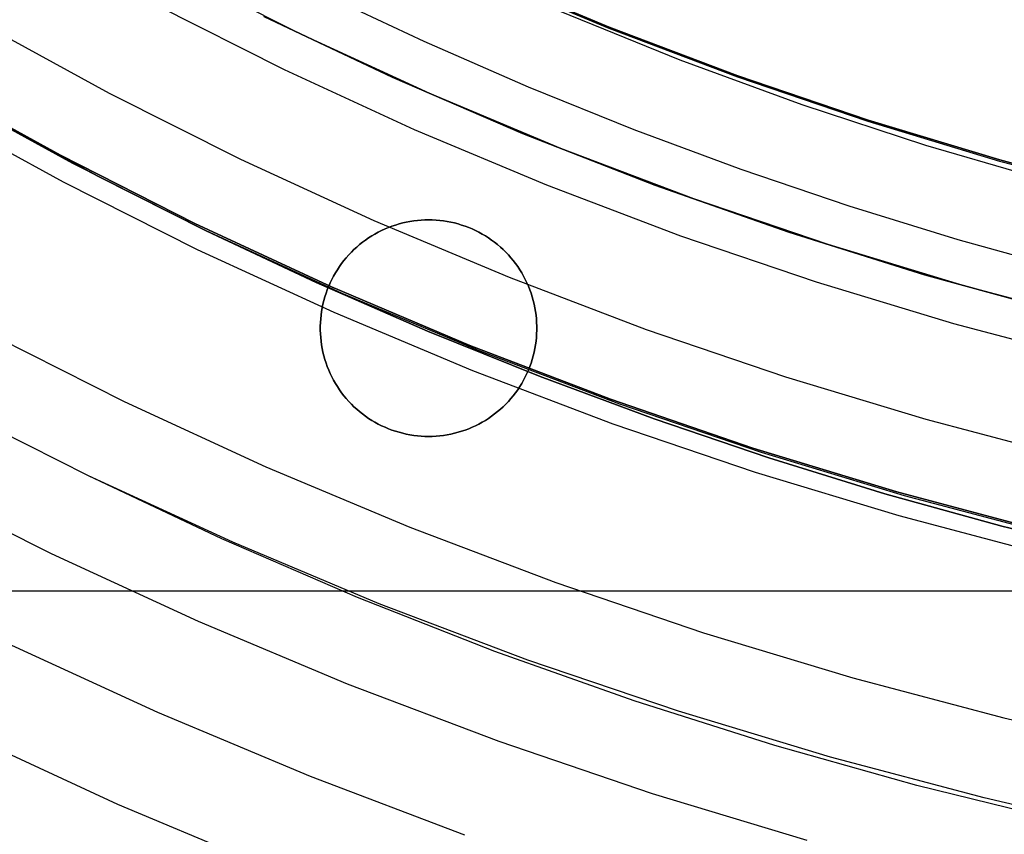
# Model space of a CAD drawing. Header units: millimetres. Extents: x 9001 to 10165, y -167 to 850.
# Tile 71 of 216: x 9558 to 9569, y 431 to 440. Entities that reach past the tile are written whole.
import ezdxf

# ---------------------------------------------------------------- set-up
doc = ezdxf.new("R2010")
doc.units = ezdxf.units.MM
for name, color, linetype in [('1', 7, 'Continuous'), ('COLOR EXT', 7, 'Continuous'), ('luz', 7, 'Continuous'), ('PLASTICO NEGRO', 7, 'Continuous')]:
    doc.layers.add(name, color=color, linetype=linetype)

msp = doc.modelspace()

# ---------------------------------------------------------------- linework, layer by layer
at = {"layer": '1', "color": 250, "true_color": 0x111111}
for p, q in [((9561.163, 440.054, 228.525), (9559.698, 440.791, 228.525)), ((9563.259, 440.749, 89.131), (9564.723, 440.135, 89.131)), ((9564.723, 440.135, 92.4), (9563.259, 440.749, 92.4)), ((9562.584, 439.97, 89.131), (9561.392, 440.53, 89.131)), ((9565.54, 439.756, 95.668), (9564.146, 440.319, 95.668)), ((9562.652, 439.368, 228.525), (9561.163, 440.054, 228.525)), ((9564.723, 440.135, 89.131), (9566.208, 439.572, 89.131)), ((9566.208, 439.572, 92.4), (9564.723, 440.135, 92.4)), ((9563.791, 439.443, 89.131), (9562.584, 439.97, 89.131)), ((9566.951, 439.239, 95.668), (9565.54, 439.756, 95.668)), ((9566.208, 439.572, 89.131), (9567.71, 439.061, 89.131)), ((9567.71, 439.061, 92.4), (9566.208, 439.572, 92.4)), ((9558.528, 438.561, 75.162), (9557.013, 439.39, 75.162)), ((9564.164, 438.734, 228.525), (9562.652, 439.368, 228.525)), ((9565.011, 438.95, 89.131), (9563.791, 439.443, 89.131)), ((9568.378, 438.77, 95.668), (9566.951, 439.239, 95.668)), ((9557.583, 439.082, 64.238), (9558.818, 438.417, 64.238)), ((9558.818, 438.417, 86.085), (9557.583, 439.082, 86.085)), ((9567.71, 439.061, 89.131), (9569.23, 438.602, 89.131)), ((9569.23, 438.602, 92.4), (9567.71, 439.061, 92.4)), ((9566.246, 438.491, 89.131), (9565.011, 438.95, 89.131)), ((9565.697, 438.153, 228.525), (9564.164, 438.734, 228.525)), ((9569.821, 438.349, 95.668), (9568.378, 438.77, 95.668)), ((9569.23, 438.602, 89.131), (9570.765, 438.195, 89.131)), ((9570.765, 438.195, 92.4), (9569.23, 438.602, 92.4)), ((9560.07, 437.785, 75.162), (9558.528, 438.561, 75.162)), ((9567.492, 438.068, 89.131), (9566.246, 438.491, 89.131)), ((9558.818, 438.417, 64.238), (9560.07, 437.785, 64.238)), ((9560.07, 437.785, 86.085), (9558.818, 438.417, 86.085)), ((9567.249, 437.625, 228.525), (9565.697, 438.153, 228.525)), ((9568.75, 437.68, 89.131), (9567.492, 438.068, 89.131)), ((9560.07, 437.785, 64.238), (9561.339, 437.189, 64.238)), ((9561.339, 437.189, 86.085), (9560.07, 437.785, 86.085)), ((9561.638, 437.063, 75.162), (9560.07, 437.785, 75.162)), ((9570.018, 437.328, 89.131), (9568.75, 437.68, 89.131)), ((9568.819, 437.15, 228.525), (9567.249, 437.625, 228.525)), ((9561.339, 437.189, 64.238), (9562.624, 436.628, 64.238)), ((9562.624, 436.628, 86.085), (9561.339, 437.189, 86.085)), ((9570.404, 436.731, 228.525), (9568.819, 437.15, 228.525)), ((9563.231, 436.396, 75.162), (9561.638, 437.063, 75.162)), ((9562.624, 436.628, 64.238), (9563.925, 436.103, 64.238)), ((9563.925, 436.103, 86.085), (9562.624, 436.628, 86.085)), ((9564.845, 435.783, 75.162), (9563.231, 436.396, 75.162)), ((9563.925, 436.103, 64.238), (9565.239, 435.615, 64.238)), ((9565.239, 435.615, 86.085), (9563.925, 436.103, 86.085)), ((9558.709, 434.958, 61.1), (9557.07, 435.783, 61.1)), ((9566.479, 435.227, 75.162), (9564.845, 435.783, 75.162)), ((9565.239, 435.615, 64.238), (9566.566, 435.163, 64.238)), ((9566.566, 435.163, 86.085), (9565.239, 435.615, 86.085)), ((9568.132, 434.728, 75.162), (9566.479, 435.227, 75.162)), ((9566.566, 435.163, 64.238), (9567.905, 434.75, 64.238)), ((9567.905, 434.75, 86.085), (9566.566, 435.163, 86.085)), ((9560.25, 434.23, 61.1), (9558.709, 434.958, 61.1)), ((9560.375, 434.191, 61.1), (9558.709, 434.958, 61.1)), ((9567.905, 434.75, 64.238), (9569.256, 434.376, 64.238)), ((9569.256, 434.376, 86.085), (9567.905, 434.75, 86.085)), ((9569.801, 434.286, 75.162), (9568.132, 434.728, 75.162)), ((9569.256, 434.376, 64.238), (9570.617, 434.04, 64.238)), ((9570.617, 434.04, 86.085), (9569.256, 434.376, 86.085)), ((9561.816, 433.554, 61.1), (9560.25, 434.23, 61.1)), ((9562.067, 433.481, 61.1), (9560.375, 434.191, 61.1)), ((9563.402, 432.931, 61.1), (9561.816, 433.554, 61.1)), ((9563.783, 432.831, 61.1), (9562.067, 433.481, 61.1)), ((9565.009, 432.36, 61.1), (9563.402, 432.931, 61.1)), ((9565.52, 432.24, 61.1), (9563.783, 432.831, 61.1)), ((9566.634, 431.844, 61.1), (9565.009, 432.36, 61.1)), ((9567.277, 431.709, 61.1), (9565.52, 432.24, 61.1)), ((9568.275, 431.382, 61.1), (9566.634, 431.844, 61.1)), ((9569.05, 431.239, 61.1), (9567.277, 431.709, 61.1)), ((9569.931, 430.975, 61.1), (9568.275, 431.382, 61.1)), ((9570.839, 430.831, 61.1), (9569.05, 431.239, 61.1))]:
    msp.add_line(p, q, dxfattribs=at)
at = {"layer": '1', "color": 29, "true_color": 0x4d342b}
for p, q in [((9556.866, 439.495, 70.562), (9558.388, 438.656, 70.562)), ((9558.388, 438.656, 76.062), (9556.866, 439.495, 76.062)), ((9556.866, 439.495, 34.462), (9558.388, 438.656, 34.462)), ((9558.388, 438.656, 42.462), (9556.866, 439.495, 42.462)), ((9558.388, 438.656, 73.312), (9556.866, 439.495, 73.312)), ((9558.388, 438.656, 38.462), (9556.866, 439.495, 38.462)), ((9558.388, 438.656, 70.562), (9559.937, 437.87, 70.562)), ((9559.937, 437.87, 76.062), (9558.388, 438.656, 76.062)), ((9558.388, 438.656, 34.462), (9559.937, 437.87, 34.462)), ((9559.937, 437.87, 42.462), (9558.388, 438.656, 42.462)), ((9559.937, 437.87, 73.312), (9558.388, 438.656, 73.312)), ((9559.937, 437.87, 38.462), (9558.388, 438.656, 38.462)), ((9559.937, 437.87, 70.562), (9561.514, 437.139, 70.562)), ((9561.514, 437.139, 76.062), (9559.937, 437.87, 76.062)), ((9559.937, 437.87, 34.462), (9561.514, 437.139, 34.462)), ((9561.514, 437.139, 42.462), (9559.937, 437.87, 42.462)), ((9561.514, 437.139, 73.312), (9559.937, 437.87, 73.312)), ((9561.514, 437.139, 38.462), (9559.937, 437.87, 38.462)), ((9561.514, 437.139, 70.562), (9563.114, 436.462, 70.562)), ((9563.114, 436.462, 76.062), (9561.514, 437.139, 76.062)), ((9561.514, 437.139, 34.462), (9563.114, 436.462, 34.462)), ((9563.114, 436.462, 42.462), (9561.514, 437.139, 42.462)), ((9563.114, 436.462, 73.312), (9561.514, 437.139, 73.312)), ((9563.114, 436.462, 38.462), (9561.514, 437.139, 38.462)), ((9563.114, 436.462, 70.562), (9564.737, 435.842, 70.562)), ((9564.737, 435.842, 76.062), (9563.114, 436.462, 76.062)), ((9563.114, 436.462, 34.462), (9564.737, 435.842, 34.462)), ((9564.737, 435.842, 42.462), (9563.114, 436.462, 42.462)), ((9564.737, 435.842, 73.312), (9563.114, 436.462, 73.312)), ((9564.737, 435.842, 38.462), (9563.114, 436.462, 38.462)), ((9564.737, 435.842, 70.562), (9566.381, 435.278, 70.562)), ((9566.381, 435.278, 76.062), (9564.737, 435.842, 76.062)), ((9564.737, 435.842, 34.462), (9566.381, 435.278, 34.462)), ((9566.381, 435.278, 42.462), (9564.737, 435.842, 42.462)), ((9566.381, 435.278, 73.312), (9564.737, 435.842, 73.312)), ((9566.381, 435.278, 38.462), (9564.737, 435.842, 38.462)), ((9566.381, 435.278, 70.562), (9568.043, 434.772, 70.562)), ((9568.043, 434.772, 76.062), (9566.381, 435.278, 76.062)), ((9566.381, 435.278, 34.462), (9568.043, 434.772, 34.462)), ((9568.043, 434.772, 42.462), (9566.381, 435.278, 42.462)), ((9568.043, 434.772, 73.312), (9566.381, 435.278, 73.312)), ((9568.043, 434.772, 38.462), (9566.381, 435.278, 38.462)), ((9568.043, 434.772, 70.562), (9569.722, 434.324, 70.562)), ((9569.722, 434.324, 76.062), (9568.043, 434.772, 76.062)), ((9568.043, 434.772, 34.462), (9569.722, 434.324, 34.462)), ((9569.722, 434.324, 42.462), (9568.043, 434.772, 42.462)), ((9569.722, 434.324, 73.312), (9568.043, 434.772, 73.312)), ((9569.722, 434.324, 38.462), (9568.043, 434.772, 38.462))]:
    msp.add_line(p, q, dxfattribs=at)
at = {"layer": 'COLOR EXT', "color": 30, "true_color": 0xff8d00}
for p, q in [((9562.421, 437.893, 19.162), (9562.379, 437.885, 19.162)), ((9562.379, 437.885, 21.262), (9562.421, 437.893, 21.262)), ((9562.421, 437.893, 20.212), (9562.379, 437.885, 20.212)), ((9562.464, 437.899, 19.162), (9562.421, 437.893, 19.162)), ((9562.421, 437.893, 21.262), (9562.464, 437.899, 21.262)), ((9562.464, 437.899, 20.212), (9562.421, 437.893, 20.212)), ((9562.507, 437.905, 19.162), (9562.464, 437.899, 19.162)), ((9562.464, 437.899, 21.262), (9562.507, 437.905, 21.262)), ((9562.507, 437.905, 20.212), (9562.464, 437.899, 20.212)), ((9562.55, 437.908, 19.162), (9562.507, 437.905, 19.162)), ((9562.507, 437.905, 21.262), (9562.55, 437.908, 21.262)), ((9562.55, 437.908, 20.212), (9562.507, 437.905, 20.212)), ((9562.593, 437.911, 19.162), (9562.55, 437.908, 19.162)), ((9562.55, 437.908, 21.262), (9562.593, 437.911, 21.262)), ((9562.593, 437.911, 20.212), (9562.55, 437.908, 20.212)), ((9562.636, 437.911, 19.162), (9562.593, 437.911, 19.162)), ((9562.593, 437.911, 21.262), (9562.636, 437.911, 21.262)), ((9562.636, 437.911, 20.212), (9562.593, 437.911, 20.212)), ((9562.679, 437.911, 19.162), (9562.636, 437.911, 19.162)), ((9562.636, 437.911, 21.262), (9562.679, 437.911, 21.262)), ((9562.636, 437.911, 19.162), (9562.636, 437.911, 21.262)), ((9562.679, 437.911, 20.212), (9562.636, 437.911, 20.212)), ((9562.722, 437.908, 19.162), (9562.679, 437.911, 19.162)), ((9562.679, 437.911, 21.262), (9562.722, 437.908, 21.262)), ((9562.722, 437.908, 20.212), (9562.679, 437.911, 20.212)), ((9562.765, 437.905, 19.162), (9562.722, 437.908, 19.162)), ((9562.722, 437.908, 21.262), (9562.765, 437.905, 21.262)), ((9562.765, 437.905, 20.212), (9562.722, 437.908, 20.212)), ((9562.808, 437.899, 19.162), (9562.765, 437.905, 19.162)), ((9562.765, 437.905, 21.262), (9562.808, 437.899, 21.262)), ((9562.808, 437.899, 20.212), (9562.765, 437.905, 20.212)), ((9562.851, 437.893, 19.162), (9562.808, 437.899, 19.162)), ((9562.808, 437.899, 21.262), (9562.851, 437.893, 21.262)), ((9562.851, 437.893, 20.212), (9562.808, 437.899, 20.212)), ((9562.893, 437.885, 19.162), (9562.851, 437.893, 19.162)), ((9562.851, 437.893, 21.262), (9562.893, 437.885, 21.262)), ((9562.893, 437.885, 20.212), (9562.851, 437.893, 20.212)), ((9562.094, 437.787, 19.162), (9562.055, 437.768, 19.162)), ((9562.055, 437.768, 21.262), (9562.094, 437.787, 21.262)), ((9562.094, 437.787, 20.212), (9562.055, 437.768, 20.212)), ((9562.133, 437.806, 19.162), (9562.094, 437.787, 19.162)), ((9562.094, 437.787, 21.262), (9562.133, 437.806, 21.262)), ((9562.133, 437.806, 20.212), (9562.094, 437.787, 20.212)), ((9562.173, 437.822, 19.162), (9562.133, 437.806, 19.162)), ((9562.133, 437.806, 21.262), (9562.173, 437.822, 21.262)), ((9562.173, 437.822, 20.212), (9562.133, 437.806, 20.212)), ((9562.213, 437.837, 19.162), (9562.173, 437.822, 19.162)), ((9562.173, 437.822, 21.262), (9562.213, 437.837, 21.262)), ((9562.213, 437.837, 20.212), (9562.173, 437.822, 20.212)), ((9562.254, 437.851, 19.162), (9562.213, 437.837, 19.162)), ((9562.213, 437.837, 21.262), (9562.254, 437.851, 21.262)), ((9562.254, 437.851, 20.212), (9562.213, 437.837, 20.212)), ((9562.295, 437.864, 19.162), (9562.254, 437.851, 19.162)), ((9562.254, 437.851, 21.262), (9562.295, 437.864, 21.262)), ((9562.295, 437.864, 20.212), (9562.254, 437.851, 20.212)), ((9562.337, 437.875, 19.162), (9562.295, 437.864, 19.162)), ((9562.295, 437.864, 21.262), (9562.337, 437.875, 21.262)), ((9562.337, 437.875, 20.212), (9562.295, 437.864, 20.212)), ((9562.379, 437.885, 19.162), (9562.337, 437.875, 19.162)), ((9562.337, 437.875, 21.262), (9562.379, 437.885, 21.262)), ((9562.379, 437.885, 20.212), (9562.337, 437.875, 20.212)), ((9562.935, 437.875, 19.162), (9562.893, 437.885, 19.162)), ((9562.893, 437.885, 21.262), (9562.935, 437.875, 21.262)), ((9562.935, 437.875, 20.212), (9562.893, 437.885, 20.212)), ((9562.977, 437.864, 19.162), (9562.935, 437.875, 19.162)), ((9562.935, 437.875, 21.262), (9562.977, 437.864, 21.262)), ((9562.977, 437.864, 20.212), (9562.935, 437.875, 20.212)), ((9563.018, 437.851, 19.162), (9562.977, 437.864, 19.162)), ((9562.977, 437.864, 21.262), (9563.018, 437.851, 21.262)), ((9563.018, 437.851, 20.212), (9562.977, 437.864, 20.212)), ((9563.059, 437.837, 19.162), (9563.018, 437.851, 19.162)), ((9563.018, 437.851, 21.262), (9563.059, 437.837, 21.262)), ((9563.059, 437.837, 20.212), (9563.018, 437.851, 20.212)), ((9563.099, 437.822, 19.162), (9563.059, 437.837, 19.162)), ((9563.059, 437.837, 21.262), (9563.099, 437.822, 21.262)), ((9563.099, 437.822, 20.212), (9563.059, 437.837, 20.212)), ((9563.139, 437.806, 19.162), (9563.099, 437.822, 19.162)), ((9563.099, 437.822, 21.262), (9563.139, 437.806, 21.262)), ((9563.139, 437.806, 20.212), (9563.099, 437.822, 20.212)), ((9563.178, 437.787, 19.162), (9563.139, 437.806, 19.162)), ((9563.139, 437.806, 21.262), (9563.178, 437.787, 21.262)), ((9563.178, 437.787, 20.212), (9563.139, 437.806, 20.212)), ((9563.217, 437.768, 19.162), (9563.178, 437.787, 19.162)), ((9563.178, 437.787, 21.262), (9563.217, 437.768, 21.262)), ((9563.217, 437.768, 20.212), (9563.178, 437.787, 20.212)), ((9561.908, 437.678, 19.162), (9561.874, 437.652, 19.162)), ((9561.874, 437.652, 21.262), (9561.908, 437.678, 21.262)), ((9561.908, 437.678, 20.212), (9561.874, 437.652, 20.212)), ((9561.944, 437.702, 19.162), (9561.908, 437.678, 19.162)), ((9561.908, 437.678, 21.262), (9561.944, 437.702, 21.262)), ((9561.944, 437.702, 20.212), (9561.908, 437.678, 20.212)), ((9561.98, 437.725, 19.162), (9561.944, 437.702, 19.162)), ((9561.944, 437.702, 21.262), (9561.98, 437.725, 21.262)), ((9561.98, 437.725, 20.212), (9561.944, 437.702, 20.212)), ((9562.017, 437.747, 19.162), (9561.98, 437.725, 19.162)), ((9561.98, 437.725, 21.262), (9562.017, 437.747, 21.262)), ((9562.017, 437.747, 20.212), (9561.98, 437.725, 20.212)), ((9562.055, 437.768, 19.162), (9562.017, 437.747, 19.162)), ((9562.017, 437.747, 21.262), (9562.055, 437.768, 21.262)), ((9562.055, 437.768, 20.212), (9562.017, 437.747, 20.212)), ((9563.255, 437.747, 19.162), (9563.217, 437.768, 19.162)), ((9563.217, 437.768, 21.262), (9563.255, 437.747, 21.262)), ((9563.255, 437.747, 20.212), (9563.217, 437.768, 20.212)), ((9563.292, 437.725, 19.162), (9563.255, 437.747, 19.162)), ((9563.255, 437.747, 21.262), (9563.292, 437.725, 21.262)), ((9563.292, 437.725, 20.212), (9563.255, 437.747, 20.212)), ((9563.328, 437.702, 19.162), (9563.292, 437.725, 19.162)), ((9563.292, 437.725, 21.262), (9563.328, 437.702, 21.262)), ((9563.328, 437.702, 20.212), (9563.292, 437.725, 20.212)), ((9563.364, 437.678, 19.162), (9563.328, 437.702, 19.162)), ((9563.328, 437.702, 21.262), (9563.364, 437.678, 21.262)), ((9563.364, 437.678, 20.212), (9563.328, 437.702, 20.212)), ((9563.398, 437.652, 19.162), (9563.364, 437.678, 19.162)), ((9563.364, 437.678, 21.262), (9563.398, 437.652, 21.262)), ((9563.398, 437.652, 20.212), (9563.364, 437.678, 20.212)), ((9561.775, 437.568, 19.162), (9561.745, 437.537, 19.162)), ((9561.745, 437.537, 21.262), (9561.775, 437.568, 21.262)), ((9561.775, 437.568, 20.212), (9561.745, 437.537, 20.212)), ((9561.807, 437.597, 19.162), (9561.775, 437.568, 19.162)), ((9561.775, 437.568, 21.262), (9561.807, 437.597, 21.262)), ((9561.807, 437.597, 20.212), (9561.775, 437.568, 20.212)), ((9561.84, 437.625, 19.162), (9561.807, 437.597, 19.162)), ((9561.807, 437.597, 21.262), (9561.84, 437.625, 21.262)), ((9561.84, 437.625, 20.212), (9561.807, 437.597, 20.212)), ((9561.874, 437.652, 19.162), (9561.84, 437.625, 19.162)), ((9561.84, 437.625, 21.262), (9561.874, 437.652, 21.262)), ((9561.874, 437.652, 20.212), (9561.84, 437.625, 20.212)), ((9563.432, 437.625, 19.162), (9563.398, 437.652, 19.162)), ((9563.398, 437.652, 21.262), (9563.432, 437.625, 21.262)), ((9563.432, 437.625, 20.212), (9563.398, 437.652, 20.212)), ((9563.465, 437.597, 19.162), (9563.432, 437.625, 19.162)), ((9563.432, 437.625, 21.262), (9563.465, 437.597, 21.262)), ((9563.465, 437.597, 20.212), (9563.432, 437.625, 20.212)), ((9563.497, 437.568, 19.162), (9563.465, 437.597, 19.162)), ((9563.465, 437.597, 21.262), (9563.497, 437.568, 21.262)), ((9563.497, 437.568, 20.212), (9563.465, 437.597, 20.212)), ((9563.528, 437.537, 19.162), (9563.497, 437.568, 19.162)), ((9563.497, 437.568, 21.262), (9563.528, 437.537, 21.262)), ((9563.528, 437.537, 20.212), (9563.497, 437.568, 20.212)), ((9561.659, 437.441, 19.162), (9561.632, 437.406, 19.162)), ((9561.632, 437.406, 21.262), (9561.659, 437.441, 21.262)), ((9561.659, 437.441, 20.212), (9561.632, 437.406, 20.212)), ((9561.686, 437.474, 19.162), (9561.659, 437.441, 19.162)), ((9561.659, 437.441, 21.262), (9561.686, 437.474, 21.262)), ((9561.686, 437.474, 20.212), (9561.659, 437.441, 20.212)), ((9561.715, 437.506, 19.162), (9561.686, 437.474, 19.162)), ((9561.686, 437.474, 21.262), (9561.715, 437.506, 21.262)), ((9561.715, 437.506, 20.212), (9561.686, 437.474, 20.212)), ((9561.745, 437.537, 19.162), (9561.715, 437.506, 19.162)), ((9561.715, 437.506, 21.262), (9561.745, 437.537, 21.262)), ((9561.745, 437.537, 20.212), (9561.715, 437.506, 20.212)), ((9563.557, 437.506, 19.162), (9563.528, 437.537, 19.162)), ((9563.528, 437.537, 21.262), (9563.557, 437.506, 21.262)), ((9563.557, 437.506, 20.212), (9563.528, 437.537, 20.212)), ((9563.586, 437.474, 19.162), (9563.557, 437.506, 19.162)), ((9563.557, 437.506, 21.262), (9563.586, 437.474, 21.262)), ((9563.586, 437.474, 20.212), (9563.557, 437.506, 20.212)), ((9563.613, 437.441, 19.162), (9563.586, 437.474, 19.162)), ((9563.586, 437.474, 21.262), (9563.613, 437.441, 21.262)), ((9563.613, 437.441, 20.212), (9563.586, 437.474, 20.212)), ((9563.64, 437.406, 19.162), (9563.613, 437.441, 19.162)), ((9563.613, 437.441, 21.262), (9563.64, 437.406, 21.262)), ((9563.64, 437.406, 20.212), (9563.613, 437.441, 20.212)), ((9561.583, 437.335, 19.162), (9561.561, 437.299, 19.162)), ((9561.561, 437.299, 21.262), (9561.583, 437.335, 21.262)), ((9561.583, 437.335, 20.212), (9561.561, 437.299, 20.212)), ((9561.607, 437.371, 19.162), (9561.583, 437.335, 19.162)), ((9561.583, 437.335, 21.262), (9561.607, 437.371, 21.262)), ((9561.607, 437.371, 20.212), (9561.583, 437.335, 20.212)), ((9561.632, 437.406, 19.162), (9561.607, 437.371, 19.162)), ((9561.607, 437.371, 21.262), (9561.632, 437.406, 21.262)), ((9561.632, 437.406, 20.212), (9561.607, 437.371, 20.212)), ((9563.665, 437.371, 19.162), (9563.64, 437.406, 19.162)), ((9563.64, 437.406, 21.262), (9563.665, 437.371, 21.262)), ((9563.665, 437.371, 20.212), (9563.64, 437.406, 20.212)), ((9563.689, 437.335, 19.162), (9563.665, 437.371, 19.162)), ((9563.665, 437.371, 21.262), (9563.689, 437.335, 21.262)), ((9563.689, 437.335, 20.212), (9563.665, 437.371, 20.212)), ((9563.711, 437.299, 19.162), (9563.689, 437.335, 19.162)), ((9563.689, 437.335, 21.262), (9563.711, 437.299, 21.262)), ((9563.711, 437.299, 20.212), (9563.689, 437.335, 20.212)), ((9561.519, 437.223, 19.162), (9561.501, 437.184, 19.162)), ((9561.501, 437.184, 21.262), (9561.519, 437.223, 21.262)), ((9561.519, 437.223, 20.212), (9561.501, 437.184, 20.212)), ((9561.539, 437.261, 19.162), (9561.519, 437.223, 19.162)), ((9561.519, 437.223, 21.262), (9561.539, 437.261, 21.262)), ((9561.539, 437.261, 20.212), (9561.519, 437.223, 20.212)), ((9561.561, 437.299, 19.162), (9561.539, 437.261, 19.162)), ((9561.539, 437.261, 21.262), (9561.561, 437.299, 21.262)), ((9561.561, 437.299, 20.212), (9561.539, 437.261, 20.212)), ((9563.733, 437.261, 19.162), (9563.711, 437.299, 19.162)), ((9563.711, 437.299, 21.262), (9563.733, 437.261, 21.262)), ((9563.733, 437.261, 20.212), (9563.711, 437.299, 20.212)), ((9563.753, 437.223, 19.162), (9563.733, 437.261, 19.162)), ((9563.733, 437.261, 21.262), (9563.753, 437.223, 21.262)), ((9563.753, 437.223, 20.212), (9563.733, 437.261, 20.212)), ((9563.771, 437.184, 19.162), (9563.753, 437.223, 19.162)), ((9563.753, 437.223, 21.262), (9563.771, 437.184, 21.262)), ((9563.771, 437.184, 20.212), (9563.753, 437.223, 20.212)), ((9561.467, 437.105, 19.162), (9561.453, 437.064, 19.162)), ((9561.453, 437.064, 21.262), (9561.467, 437.105, 21.262)), ((9561.467, 437.105, 20.212), (9561.453, 437.064, 20.212)), ((9561.483, 437.145, 19.162), (9561.467, 437.105, 19.162)), ((9561.467, 437.105, 21.262), (9561.483, 437.145, 21.262)), ((9561.483, 437.145, 20.212), (9561.467, 437.105, 20.212)), ((9561.501, 437.184, 19.162), (9561.483, 437.145, 19.162)), ((9561.483, 437.145, 21.262), (9561.501, 437.184, 21.262)), ((9561.501, 437.184, 20.212), (9561.483, 437.145, 20.212)), ((9563.789, 437.145, 19.162), (9563.771, 437.184, 19.162)), ((9563.771, 437.184, 21.262), (9563.789, 437.145, 21.262)), ((9563.789, 437.145, 20.212), (9563.771, 437.184, 20.212)), ((9563.805, 437.105, 19.162), (9563.789, 437.145, 19.162)), ((9563.789, 437.145, 21.262), (9563.805, 437.105, 21.262)), ((9563.805, 437.105, 20.212), (9563.789, 437.145, 20.212)), ((9563.819, 437.064, 19.162), (9563.805, 437.105, 19.162)), ((9563.805, 437.105, 21.262), (9563.819, 437.064, 21.262)), ((9563.819, 437.064, 20.212), (9563.805, 437.105, 20.212)), ((9561.428, 436.981, 19.162), (9561.417, 436.939, 19.162)), ((9561.417, 436.939, 21.262), (9561.428, 436.981, 21.262)), ((9561.428, 436.981, 20.212), (9561.417, 436.939, 20.212)), ((9561.44, 437.023, 19.162), (9561.428, 436.981, 19.162)), ((9561.428, 436.981, 21.262), (9561.44, 437.023, 21.262)), ((9561.44, 437.023, 20.212), (9561.428, 436.981, 20.212)), ((9561.453, 437.064, 19.162), (9561.44, 437.023, 19.162)), ((9561.44, 437.023, 21.262), (9561.453, 437.064, 21.262)), ((9561.453, 437.064, 20.212), (9561.44, 437.023, 20.212)), ((9563.833, 437.023, 19.162), (9563.819, 437.064, 19.162)), ((9563.819, 437.064, 21.262), (9563.833, 437.023, 21.262)), ((9563.833, 437.023, 20.212), (9563.819, 437.064, 20.212)), ((9563.844, 436.981, 19.162), (9563.833, 437.023, 19.162)), ((9563.833, 437.023, 21.262), (9563.844, 436.981, 21.262)), ((9563.844, 436.981, 20.212), (9563.833, 437.023, 20.212)), ((9563.855, 436.939, 19.162), (9563.844, 436.981, 19.162)), ((9563.844, 436.981, 21.262), (9563.855, 436.939, 21.262)), ((9563.855, 436.939, 20.212), (9563.844, 436.981, 20.212)), ((9561.409, 436.897, 19.162), (9561.401, 436.855, 19.162)), ((9561.401, 436.855, 21.262), (9561.409, 436.897, 21.262)), ((9561.409, 436.897, 20.212), (9561.401, 436.855, 20.212)), ((9561.417, 436.939, 19.162), (9561.409, 436.897, 19.162)), ((9561.409, 436.897, 21.262), (9561.417, 436.939, 21.262)), ((9561.417, 436.939, 20.212), (9561.409, 436.897, 20.212)), ((9563.864, 436.897, 19.162), (9563.855, 436.939, 19.162)), ((9563.855, 436.939, 21.262), (9563.864, 436.897, 21.262)), ((9563.864, 436.897, 20.212), (9563.855, 436.939, 20.212)), ((9563.871, 436.855, 19.162), (9563.864, 436.897, 19.162)), ((9563.864, 436.897, 21.262), (9563.871, 436.855, 21.262)), ((9563.871, 436.855, 20.212), (9563.864, 436.897, 20.212)), ((9561.391, 436.769, 19.162), (9561.388, 436.726, 19.162)), ((9561.388, 436.726, 21.262), (9561.391, 436.769, 21.262)), ((9561.391, 436.769, 20.212), (9561.388, 436.726, 20.212)), ((9561.395, 436.812, 19.162), (9561.391, 436.769, 19.162)), ((9561.391, 436.769, 21.262), (9561.395, 436.812, 21.262)), ((9561.395, 436.812, 20.212), (9561.391, 436.769, 20.212)), ((9561.401, 436.855, 19.162), (9561.395, 436.812, 19.162)), ((9561.395, 436.812, 21.262), (9561.401, 436.855, 21.262)), ((9561.401, 436.855, 20.212), (9561.395, 436.812, 20.212)), ((9563.877, 436.812, 19.162), (9563.871, 436.855, 19.162)), ((9563.871, 436.855, 21.262), (9563.877, 436.812, 21.262)), ((9563.877, 436.812, 20.212), (9563.871, 436.855, 20.212)), ((9563.881, 436.769, 19.162), (9563.877, 436.812, 19.162)), ((9563.877, 436.812, 21.262), (9563.881, 436.769, 21.262)), ((9563.881, 436.769, 20.212), (9563.877, 436.812, 20.212)), ((9563.884, 436.726, 19.162), (9563.881, 436.769, 19.162)), ((9563.881, 436.769, 21.262), (9563.884, 436.726, 21.262)), ((9563.884, 436.726, 20.212), (9563.881, 436.769, 20.212)), ((9561.388, 436.726, 19.162), (9561.386, 436.683, 19.162)), ((9561.386, 436.683, 21.262), (9561.388, 436.726, 21.262)), ((9561.388, 436.726, 20.212), (9561.386, 436.683, 20.212)), ((9561.386, 436.683, 19.162), (9561.386, 436.64, 19.162)), ((9561.386, 436.64, 21.262), (9561.386, 436.683, 21.262)), ((9561.386, 436.683, 20.212), (9561.386, 436.64, 20.212)), ((9561.386, 436.661, 19.162), (9561.386, 436.661, 21.262)), ((9561.386, 436.64, 19.162), (9561.388, 436.597, 19.162)), ((9561.388, 436.597, 21.262), (9561.386, 436.64, 21.262)), ((9561.386, 436.64, 20.212), (9561.388, 436.597, 20.212)), ((9563.886, 436.683, 19.162), (9563.884, 436.726, 19.162)), ((9563.884, 436.726, 21.262), (9563.886, 436.683, 21.262)), ((9563.886, 436.683, 20.212), (9563.884, 436.726, 20.212)), ((9563.884, 436.597, 19.162), (9563.886, 436.64, 19.162)), ((9563.886, 436.64, 21.262), (9563.884, 436.597, 21.262)), ((9563.884, 436.597, 20.212), (9563.886, 436.64, 20.212)), ((9563.886, 436.64, 19.162), (9563.886, 436.683, 19.162)), ((9563.886, 436.683, 21.262), (9563.886, 436.64, 21.262)), ((9563.886, 436.64, 20.212), (9563.886, 436.683, 20.212)), ((9563.886, 436.661, 19.162), (9563.886, 436.661, 21.262)), ((9561.388, 436.597, 19.162), (9561.391, 436.554, 19.162)), ((9561.391, 436.554, 21.262), (9561.388, 436.597, 21.262)), ((9561.388, 436.597, 20.212), (9561.391, 436.554, 20.212)), ((9561.391, 436.554, 19.162), (9561.395, 436.511, 19.162)), ((9561.395, 436.511, 21.262), (9561.391, 436.554, 21.262)), ((9561.391, 436.554, 20.212), (9561.395, 436.511, 20.212)), ((9563.877, 436.511, 19.162), (9563.881, 436.554, 19.162)), ((9563.881, 436.554, 21.262), (9563.877, 436.511, 21.262)), ((9563.877, 436.511, 20.212), (9563.881, 436.554, 20.212)), ((9563.881, 436.554, 19.162), (9563.884, 436.597, 19.162)), ((9563.884, 436.597, 21.262), (9563.881, 436.554, 21.262)), ((9563.881, 436.554, 20.212), (9563.884, 436.597, 20.212)), ((9561.395, 436.511, 19.162), (9561.401, 436.468, 19.162)), ((9561.401, 436.468, 21.262), (9561.395, 436.511, 21.262)), ((9561.395, 436.511, 20.212), (9561.401, 436.468, 20.212)), ((9561.401, 436.468, 19.162), (9561.409, 436.425, 19.162)), ((9561.409, 436.425, 21.262), (9561.401, 436.468, 21.262)), ((9561.401, 436.468, 20.212), (9561.409, 436.425, 20.212)), ((9561.409, 436.425, 19.162), (9561.417, 436.383, 19.162)), ((9561.417, 436.383, 21.262), (9561.409, 436.425, 21.262)), ((9561.409, 436.425, 20.212), (9561.417, 436.383, 20.212)), ((9563.855, 436.383, 19.162), (9563.864, 436.425, 19.162)), ((9563.864, 436.425, 21.262), (9563.855, 436.383, 21.262)), ((9563.855, 436.383, 20.212), (9563.864, 436.425, 20.212)), ((9563.864, 436.425, 19.162), (9563.871, 436.468, 19.162)), ((9563.871, 436.468, 21.262), (9563.864, 436.425, 21.262)), ((9563.864, 436.425, 20.212), (9563.871, 436.468, 20.212)), ((9563.871, 436.468, 19.162), (9563.877, 436.511, 19.162)), ((9563.877, 436.511, 21.262), (9563.871, 436.468, 21.262)), ((9563.871, 436.468, 20.212), (9563.877, 436.511, 20.212)), ((9561.417, 436.383, 19.162), (9561.428, 436.341, 19.162)), ((9561.428, 436.341, 21.262), (9561.417, 436.383, 21.262)), ((9561.417, 436.383, 20.212), (9561.428, 436.341, 20.212)), ((9561.428, 436.341, 19.162), (9561.44, 436.3, 19.162)), ((9561.44, 436.3, 21.262), (9561.428, 436.341, 21.262)), ((9561.428, 436.341, 20.212), (9561.44, 436.3, 20.212)), ((9561.44, 436.3, 19.162), (9561.453, 436.259, 19.162)), ((9561.453, 436.259, 21.262), (9561.44, 436.3, 21.262)), ((9561.44, 436.3, 20.212), (9561.453, 436.259, 20.212)), ((9563.819, 436.259, 19.162), (9563.833, 436.3, 19.162)), ((9563.833, 436.3, 21.262), (9563.819, 436.259, 21.262)), ((9563.819, 436.259, 20.212), (9563.833, 436.3, 20.212)), ((9563.833, 436.3, 19.162), (9563.844, 436.341, 19.162)), ((9563.844, 436.341, 21.262), (9563.833, 436.3, 21.262)), ((9563.833, 436.3, 20.212), (9563.844, 436.341, 20.212)), ((9563.844, 436.341, 19.162), (9563.855, 436.383, 19.162)), ((9563.855, 436.383, 21.262), (9563.844, 436.341, 21.262)), ((9563.844, 436.341, 20.212), (9563.855, 436.383, 20.212)), ((9561.453, 436.259, 19.162), (9561.467, 436.218, 19.162)), ((9561.467, 436.218, 21.262), (9561.453, 436.259, 21.262)), ((9561.453, 436.259, 20.212), (9561.467, 436.218, 20.212)), ((9561.467, 436.218, 19.162), (9561.483, 436.178, 19.162)), ((9561.483, 436.178, 21.262), (9561.467, 436.218, 21.262)), ((9561.467, 436.218, 20.212), (9561.483, 436.178, 20.212)), ((9563.789, 436.178, 19.162), (9563.805, 436.218, 19.162)), ((9563.805, 436.218, 21.262), (9563.789, 436.178, 21.262)), ((9563.789, 436.178, 20.212), (9563.805, 436.218, 20.212)), ((9563.805, 436.218, 19.162), (9563.819, 436.259, 19.162)), ((9563.819, 436.259, 21.262), (9563.805, 436.218, 21.262)), ((9563.805, 436.218, 20.212), (9563.819, 436.259, 20.212)), ((9561.483, 436.178, 19.162), (9561.501, 436.138, 19.162)), ((9561.501, 436.138, 21.262), (9561.483, 436.178, 21.262)), ((9561.483, 436.178, 20.212), (9561.501, 436.138, 20.212)), ((9561.501, 436.138, 19.162), (9561.519, 436.1, 19.162)), ((9561.519, 436.1, 21.262), (9561.501, 436.138, 21.262)), ((9561.501, 436.138, 20.212), (9561.519, 436.1, 20.212)), ((9561.519, 436.1, 19.162), (9561.539, 436.061, 19.162)), ((9561.539, 436.061, 21.262), (9561.519, 436.1, 21.262)), ((9561.519, 436.1, 20.212), (9561.539, 436.061, 20.212)), ((9563.733, 436.061, 19.162), (9563.753, 436.1, 19.162)), ((9563.753, 436.1, 21.262), (9563.733, 436.061, 21.262)), ((9563.733, 436.061, 20.212), (9563.753, 436.1, 20.212)), ((9563.753, 436.1, 19.162), (9563.771, 436.138, 19.162)), ((9563.771, 436.138, 21.262), (9563.753, 436.1, 21.262)), ((9563.753, 436.1, 20.212), (9563.771, 436.138, 20.212)), ((9563.771, 436.138, 19.162), (9563.789, 436.178, 19.162)), ((9563.789, 436.178, 21.262), (9563.771, 436.138, 21.262)), ((9563.771, 436.138, 20.212), (9563.789, 436.178, 20.212)), ((9561.539, 436.061, 19.162), (9561.561, 436.024, 19.162)), ((9561.561, 436.024, 21.262), (9561.539, 436.061, 21.262)), ((9561.539, 436.061, 20.212), (9561.561, 436.024, 20.212)), ((9561.561, 436.024, 19.162), (9561.583, 435.987, 19.162)), ((9561.583, 435.987, 21.262), (9561.561, 436.024, 21.262)), ((9561.561, 436.024, 20.212), (9561.583, 435.987, 20.212)), ((9561.583, 435.987, 19.162), (9561.607, 435.951, 19.162)), ((9561.607, 435.951, 21.262), (9561.583, 435.987, 21.262)), ((9561.583, 435.987, 20.212), (9561.607, 435.951, 20.212)), ((9563.665, 435.951, 19.162), (9563.689, 435.987, 19.162)), ((9563.689, 435.987, 21.262), (9563.665, 435.951, 21.262)), ((9563.665, 435.951, 20.212), (9563.689, 435.987, 20.212)), ((9563.689, 435.987, 19.162), (9563.711, 436.024, 19.162)), ((9563.711, 436.024, 21.262), (9563.689, 435.987, 21.262)), ((9563.689, 435.987, 20.212), (9563.711, 436.024, 20.212)), ((9563.711, 436.024, 19.162), (9563.733, 436.061, 19.162)), ((9563.733, 436.061, 21.262), (9563.711, 436.024, 21.262)), ((9563.711, 436.024, 20.212), (9563.733, 436.061, 20.212)), ((9561.607, 435.951, 19.162), (9561.632, 435.916, 19.162)), ((9561.632, 435.916, 21.262), (9561.607, 435.951, 21.262)), ((9561.607, 435.951, 20.212), (9561.632, 435.916, 20.212)), ((9561.632, 435.916, 19.162), (9561.659, 435.882, 19.162)), ((9561.659, 435.882, 21.262), (9561.632, 435.916, 21.262)), ((9561.632, 435.916, 20.212), (9561.659, 435.882, 20.212)), ((9561.659, 435.882, 19.162), (9561.686, 435.849, 19.162)), ((9561.686, 435.849, 21.262), (9561.659, 435.882, 21.262)), ((9561.659, 435.882, 20.212), (9561.686, 435.849, 20.212)), ((9561.686, 435.849, 19.162), (9561.715, 435.816, 19.162)), ((9561.715, 435.816, 21.262), (9561.686, 435.849, 21.262)), ((9561.686, 435.849, 20.212), (9561.715, 435.816, 20.212)), ((9563.557, 435.816, 19.162), (9563.586, 435.849, 19.162)), ((9563.586, 435.849, 21.262), (9563.557, 435.816, 21.262)), ((9563.557, 435.816, 20.212), (9563.586, 435.849, 20.212)), ((9563.586, 435.849, 19.162), (9563.613, 435.882, 19.162)), ((9563.613, 435.882, 21.262), (9563.586, 435.849, 21.262)), ((9563.586, 435.849, 20.212), (9563.613, 435.882, 20.212)), ((9563.613, 435.882, 19.162), (9563.64, 435.916, 19.162)), ((9563.64, 435.916, 21.262), (9563.613, 435.882, 21.262)), ((9563.613, 435.882, 20.212), (9563.64, 435.916, 20.212)), ((9563.64, 435.916, 19.162), (9563.665, 435.951, 19.162)), ((9563.665, 435.951, 21.262), (9563.64, 435.916, 21.262)), ((9563.64, 435.916, 20.212), (9563.665, 435.951, 20.212)), ((9561.715, 435.816, 19.162), (9561.745, 435.785, 19.162)), ((9561.745, 435.785, 21.262), (9561.715, 435.816, 21.262)), ((9561.715, 435.816, 20.212), (9561.745, 435.785, 20.212)), ((9561.745, 435.785, 19.162), (9561.775, 435.755, 19.162)), ((9561.775, 435.755, 21.262), (9561.745, 435.785, 21.262)), ((9561.745, 435.785, 20.212), (9561.775, 435.755, 20.212)), ((9561.775, 435.755, 19.162), (9561.807, 435.726, 19.162)), ((9561.807, 435.726, 21.262), (9561.775, 435.755, 21.262)), ((9561.775, 435.755, 20.212), (9561.807, 435.726, 20.212)), ((9563.465, 435.726, 19.162), (9563.497, 435.755, 19.162)), ((9563.497, 435.755, 21.262), (9563.465, 435.726, 21.262)), ((9563.465, 435.726, 20.212), (9563.497, 435.755, 20.212)), ((9563.497, 435.755, 19.162), (9563.528, 435.785, 19.162)), ((9563.528, 435.785, 21.262), (9563.497, 435.755, 21.262)), ((9563.497, 435.755, 20.212), (9563.528, 435.785, 20.212)), ((9563.528, 435.785, 19.162), (9563.557, 435.816, 19.162)), ((9563.557, 435.816, 21.262), (9563.528, 435.785, 21.262)), ((9563.528, 435.785, 20.212), (9563.557, 435.816, 20.212)), ((9561.807, 435.726, 19.162), (9561.84, 435.698, 19.162)), ((9561.84, 435.698, 21.262), (9561.807, 435.726, 21.262)), ((9561.807, 435.726, 20.212), (9561.84, 435.698, 20.212)), ((9561.84, 435.698, 19.162), (9561.874, 435.671, 19.162)), ((9561.874, 435.671, 21.262), (9561.84, 435.698, 21.262)), ((9561.84, 435.698, 20.212), (9561.874, 435.671, 20.212)), ((9561.874, 435.671, 19.162), (9561.908, 435.645, 19.162)), ((9561.908, 435.645, 21.262), (9561.874, 435.671, 21.262)), ((9561.874, 435.671, 20.212), (9561.908, 435.645, 20.212)), ((9561.908, 435.645, 19.162), (9561.944, 435.62, 19.162)), ((9561.944, 435.62, 21.262), (9561.908, 435.645, 21.262)), ((9561.908, 435.645, 20.212), (9561.944, 435.62, 20.212)), ((9561.944, 435.62, 19.162), (9561.98, 435.597, 19.162)), ((9561.98, 435.597, 21.262), (9561.944, 435.62, 21.262)), ((9561.944, 435.62, 20.212), (9561.98, 435.597, 20.212)), ((9563.292, 435.597, 19.162), (9563.328, 435.62, 19.162)), ((9563.328, 435.62, 21.262), (9563.292, 435.597, 21.262)), ((9563.292, 435.597, 20.212), (9563.328, 435.62, 20.212)), ((9563.328, 435.62, 19.162), (9563.364, 435.645, 19.162)), ((9563.364, 435.645, 21.262), (9563.328, 435.62, 21.262)), ((9563.328, 435.62, 20.212), (9563.364, 435.645, 20.212)), ((9563.364, 435.645, 19.162), (9563.398, 435.671, 19.162)), ((9563.398, 435.671, 21.262), (9563.364, 435.645, 21.262)), ((9563.364, 435.645, 20.212), (9563.398, 435.671, 20.212)), ((9563.398, 435.671, 19.162), (9563.432, 435.698, 19.162)), ((9563.432, 435.698, 21.262), (9563.398, 435.671, 21.262)), ((9563.398, 435.671, 20.212), (9563.432, 435.698, 20.212)), ((9563.432, 435.698, 19.162), (9563.465, 435.726, 19.162)), ((9563.465, 435.726, 21.262), (9563.432, 435.698, 21.262)), ((9563.432, 435.698, 20.212), (9563.465, 435.726, 20.212)), ((9561.98, 435.597, 19.162), (9562.017, 435.575, 19.162)), ((9562.017, 435.575, 21.262), (9561.98, 435.597, 21.262)), ((9561.98, 435.597, 20.212), (9562.017, 435.575, 20.212)), ((9562.017, 435.575, 19.162), (9562.055, 435.554, 19.162)), ((9562.055, 435.554, 21.262), (9562.017, 435.575, 21.262)), ((9562.017, 435.575, 20.212), (9562.055, 435.554, 20.212)), ((9562.055, 435.554, 19.162), (9562.094, 435.535, 19.162)), ((9562.094, 435.535, 21.262), (9562.055, 435.554, 21.262)), ((9562.055, 435.554, 20.212), (9562.094, 435.535, 20.212)), ((9562.094, 435.535, 19.162), (9562.133, 435.517, 19.162)), ((9562.133, 435.517, 21.262), (9562.094, 435.535, 21.262)), ((9562.094, 435.535, 20.212), (9562.133, 435.517, 20.212)), ((9562.133, 435.517, 19.162), (9562.173, 435.5, 19.162)), ((9562.173, 435.5, 21.262), (9562.133, 435.517, 21.262)), ((9562.133, 435.517, 20.212), (9562.173, 435.5, 20.212)), ((9563.099, 435.5, 19.162), (9563.139, 435.517, 19.162)), ((9563.139, 435.517, 21.262), (9563.099, 435.5, 21.262)), ((9563.099, 435.5, 20.212), (9563.139, 435.517, 20.212)), ((9563.139, 435.517, 19.162), (9563.178, 435.535, 19.162)), ((9563.178, 435.535, 21.262), (9563.139, 435.517, 21.262)), ((9563.139, 435.517, 20.212), (9563.178, 435.535, 20.212)), ((9563.178, 435.535, 19.162), (9563.217, 435.554, 19.162)), ((9563.217, 435.554, 21.262), (9563.178, 435.535, 21.262)), ((9563.178, 435.535, 20.212), (9563.217, 435.554, 20.212)), ((9563.217, 435.554, 19.162), (9563.255, 435.575, 19.162)), ((9563.255, 435.575, 21.262), (9563.217, 435.554, 21.262)), ((9563.217, 435.554, 20.212), (9563.255, 435.575, 20.212)), ((9563.255, 435.575, 19.162), (9563.292, 435.597, 19.162)), ((9563.292, 435.597, 21.262), (9563.255, 435.575, 21.262)), ((9563.255, 435.575, 20.212), (9563.292, 435.597, 20.212)), ((9562.173, 435.5, 19.162), (9562.213, 435.485, 19.162)), ((9562.213, 435.485, 21.262), (9562.173, 435.5, 21.262)), ((9562.173, 435.5, 20.212), (9562.213, 435.485, 20.212)), ((9562.213, 435.485, 19.162), (9562.254, 435.471, 19.162)), ((9562.254, 435.471, 21.262), (9562.213, 435.485, 21.262)), ((9562.213, 435.485, 20.212), (9562.254, 435.471, 20.212)), ((9562.254, 435.471, 19.162), (9562.295, 435.459, 19.162)), ((9562.295, 435.459, 21.262), (9562.254, 435.471, 21.262)), ((9562.254, 435.471, 20.212), (9562.295, 435.459, 20.212)), ((9562.295, 435.459, 19.162), (9562.337, 435.448, 19.162)), ((9562.337, 435.448, 21.262), (9562.295, 435.459, 21.262)), ((9562.295, 435.459, 20.212), (9562.337, 435.448, 20.212)), ((9562.337, 435.448, 19.162), (9562.379, 435.438, 19.162)), ((9562.379, 435.438, 21.262), (9562.337, 435.448, 21.262)), ((9562.337, 435.448, 20.212), (9562.379, 435.438, 20.212)), ((9562.379, 435.438, 19.162), (9562.421, 435.43, 19.162)), ((9562.421, 435.43, 21.262), (9562.379, 435.438, 21.262)), ((9562.379, 435.438, 20.212), (9562.421, 435.43, 20.212)), ((9562.421, 435.43, 19.162), (9562.464, 435.423, 19.162)), ((9562.464, 435.423, 21.262), (9562.421, 435.43, 21.262)), ((9562.421, 435.43, 20.212), (9562.464, 435.423, 20.212)), ((9562.464, 435.423, 19.162), (9562.507, 435.418, 19.162)), ((9562.507, 435.418, 21.262), (9562.464, 435.423, 21.262)), ((9562.464, 435.423, 20.212), (9562.507, 435.418, 20.212)), ((9562.507, 435.418, 19.162), (9562.55, 435.414, 19.162)), ((9562.55, 435.414, 21.262), (9562.507, 435.418, 21.262)), ((9562.507, 435.418, 20.212), (9562.55, 435.414, 20.212)), ((9562.55, 435.414, 19.162), (9562.593, 435.412, 19.162)), ((9562.593, 435.412, 21.262), (9562.55, 435.414, 21.262)), ((9562.55, 435.414, 20.212), (9562.593, 435.412, 20.212)), ((9562.593, 435.412, 19.162), (9562.636, 435.411, 19.162)), ((9562.636, 435.411, 21.262), (9562.593, 435.412, 21.262)), ((9562.593, 435.412, 20.212), (9562.636, 435.411, 20.212)), ((9562.636, 435.411, 19.162), (9562.679, 435.412, 19.162)), ((9562.679, 435.412, 21.262), (9562.636, 435.411, 21.262)), ((9562.636, 435.411, 20.212), (9562.679, 435.412, 20.212)), ((9562.636, 435.411, 21.262), (9562.636, 435.411, 19.162)), ((9562.679, 435.412, 19.162), (9562.722, 435.414, 19.162)), ((9562.722, 435.414, 21.262), (9562.679, 435.412, 21.262)), ((9562.679, 435.412, 20.212), (9562.722, 435.414, 20.212)), ((9562.722, 435.414, 19.162), (9562.765, 435.418, 19.162)), ((9562.765, 435.418, 21.262), (9562.722, 435.414, 21.262)), ((9562.722, 435.414, 20.212), (9562.765, 435.418, 20.212)), ((9562.765, 435.418, 19.162), (9562.808, 435.423, 19.162)), ((9562.808, 435.423, 21.262), (9562.765, 435.418, 21.262)), ((9562.765, 435.418, 20.212), (9562.808, 435.423, 20.212)), ((9562.808, 435.423, 19.162), (9562.851, 435.43, 19.162)), ((9562.851, 435.43, 21.262), (9562.808, 435.423, 21.262)), ((9562.808, 435.423, 20.212), (9562.851, 435.43, 20.212)), ((9562.851, 435.43, 19.162), (9562.893, 435.438, 19.162)), ((9562.893, 435.438, 21.262), (9562.851, 435.43, 21.262)), ((9562.851, 435.43, 20.212), (9562.893, 435.438, 20.212)), ((9562.893, 435.438, 19.162), (9562.935, 435.448, 19.162)), ((9562.935, 435.448, 21.262), (9562.893, 435.438, 21.262)), ((9562.893, 435.438, 20.212), (9562.935, 435.448, 20.212)), ((9562.935, 435.448, 19.162), (9562.977, 435.459, 19.162)), ((9562.977, 435.459, 21.262), (9562.935, 435.448, 21.262)), ((9562.935, 435.448, 20.212), (9562.977, 435.459, 20.212)), ((9562.977, 435.459, 19.162), (9563.018, 435.471, 19.162)), ((9563.018, 435.471, 21.262), (9562.977, 435.459, 21.262)), ((9562.977, 435.459, 20.212), (9563.018, 435.471, 20.212)), ((9563.018, 435.471, 19.162), (9563.059, 435.485, 19.162)), ((9563.059, 435.485, 21.262), (9563.018, 435.471, 21.262)), ((9563.018, 435.471, 20.212), (9563.059, 435.485, 20.212)), ((9563.059, 435.485, 19.162), (9563.099, 435.5, 19.162)), ((9563.099, 435.5, 21.262), (9563.059, 435.485, 21.262)), ((9563.059, 435.485, 20.212), (9563.099, 435.5, 20.212)), ((9533.967, 433.629, 21.262), (9580.77, 433.629, 21.262))]:
    msp.add_line(p, q, dxfattribs=at)
at = {"layer": 'luz', "color": 7, "true_color": 0xffffff}
for p, q in [((9563.254, 440.737, -24.628), (9564.718, 440.123, -24.628)), ((9559.488, 440.391, -25.691), (9560.967, 439.647, -25.691)), ((9558.952, 439.37, -25.384), (9557.465, 440.184, -25.384)), ((9564.718, 440.123, -24.628), (9566.203, 439.56, -24.628)), ((9560.967, 439.647, -25.691), (9562.47, 438.955, -25.691)), ((9566.203, 439.56, -24.628), (9567.707, 439.049, -24.628)), ((9560.467, 438.609, -25.384), (9558.952, 439.37, -25.384)), ((9556.895, 439.182, -25.076), (9558.417, 438.349, -25.076)), ((9567.707, 439.049, -24.628), (9569.227, 438.589, -24.628)), ((9562.47, 438.955, -25.691), (9563.997, 438.315, -25.691)), ((9562.006, 437.9, -25.384), (9560.467, 438.609, -25.384)), ((9569.227, 438.589, -24.628), (9570.762, 438.183, -24.628)), ((9558.417, 438.349, -25.076), (9559.966, 437.57, -25.076)), ((9563.997, 438.315, -25.691), (9565.544, 437.728, -25.691)), ((9563.569, 437.244, -25.384), (9562.006, 437.9, -25.384)), ((9565.544, 437.728, -25.691), (9567.111, 437.195, -25.691)), ((9559.966, 437.57, -25.076), (9561.542, 436.844, -25.076)), ((9565.154, 436.643, -25.384), (9563.569, 437.244, -25.384)), ((9567.111, 437.195, -25.691), (9568.696, 436.716, -25.691)), ((9561.542, 436.844, -25.076), (9563.142, 436.173, -25.076)), ((9566.759, 436.097, -25.384), (9565.154, 436.643, -25.384)), ((9568.696, 436.716, -25.691), (9570.296, 436.292, -25.691)), ((9557.512, 436.625, -26.139), (9559.122, 435.816, -26.139)), ((9563.142, 436.173, -25.076), (9564.764, 435.558, -25.076)), ((9568.381, 435.607, -25.384), (9566.759, 436.097, -25.384)), ((9559.122, 435.816, -26.139), (9560.758, 435.062, -26.139)), ((9564.764, 435.558, -25.076), (9566.406, 435, -25.076)), ((9570.02, 435.173, -25.384), (9568.381, 435.607, -25.384)), ((9560.758, 435.062, -26.139), (9562.42, 434.365, -26.139)), ((9566.406, 435, -25.076), (9568.067, 434.498, -25.076)), ((9556.607, 434.901, -27.202), (9558.277, 434.061, -27.202)), ((9568.067, 434.498, -25.076), (9569.744, 434.054, -25.076)), ((9562.42, 434.365, -26.139), (9564.105, 433.726, -26.139)), ((9558.277, 434.061, -27.202), (9559.975, 433.279, -27.202)), ((9564.105, 433.726, -26.139), (9565.811, 433.146, -26.139)), ((9559.975, 433.279, -27.202), (9561.698, 432.557, -27.202)), ((9565.811, 433.146, -26.139), (9567.536, 432.624, -26.139)), ((9559.51, 432.224, -26.895), (9557.776, 433.023, -26.895)), ((9561.698, 432.557, -27.202), (9563.446, 431.894, -27.202)), ((9567.536, 432.624, -26.139), (9569.278, 432.163, -26.139)), ((9561.271, 431.486, -26.895), (9559.51, 432.224, -26.895)), ((9569.278, 432.163, -26.139), (9571.035, 431.762, -26.139)), ((9557.276, 431.984, -26.587), (9559.046, 431.169, -26.587)), ((9563.446, 431.894, -27.202), (9565.216, 431.292, -27.202)), ((9563.056, 430.809, -26.895), (9561.271, 431.486, -26.895)), ((9565.216, 431.292, -27.202), (9567.005, 430.751, -27.202)), ((9559.046, 431.169, -26.587), (9560.844, 430.415, -26.587))]:
    msp.add_line(p, q, dxfattribs=at)
at = {"layer": 'PLASTICO NEGRO', "color": 254, "true_color": 0xcad1ee}
for p, q in [((9560.733, 440.259, 33.562), (9562.216, 439.558, 33.562)), ((9562.216, 439.558, 35.062), (9560.733, 440.259, 35.062)), ((9560.733, 440.259, 34.312), (9562.216, 439.558, 34.312)), ((9562.216, 439.558, 33.562), (9563.722, 438.909, 33.562)), ((9563.722, 438.909, 35.062), (9562.216, 439.558, 35.062)), ((9562.216, 439.558, 34.312), (9563.722, 438.909, 34.312)), ((9563.722, 438.909, 33.562), (9565.249, 438.312, 33.562)), ((9565.249, 438.312, 35.062), (9563.722, 438.909, 35.062)), ((9563.722, 438.909, 34.312), (9565.249, 438.312, 34.312)), ((9565.249, 438.312, 33.562), (9566.796, 437.768, 33.562)), ((9566.796, 437.768, 35.062), (9565.249, 438.312, 35.062)), ((9565.249, 438.312, 34.312), (9566.796, 437.768, 34.312)), ((9566.796, 437.768, 33.562), (9568.361, 437.278, 33.562)), ((9568.361, 437.278, 35.062), (9566.796, 437.768, 35.062)), ((9566.796, 437.768, 34.312), (9568.361, 437.278, 34.312)), ((9568.361, 437.278, 33.562), (9569.942, 436.843, 33.562)), ((9569.942, 436.843, 35.062), (9568.361, 437.278, 35.062)), ((9568.361, 437.278, 34.312), (9569.942, 436.843, 34.312))]:
    msp.add_line(p, q, dxfattribs=at)

doc.saveas('drawing.dxf')
